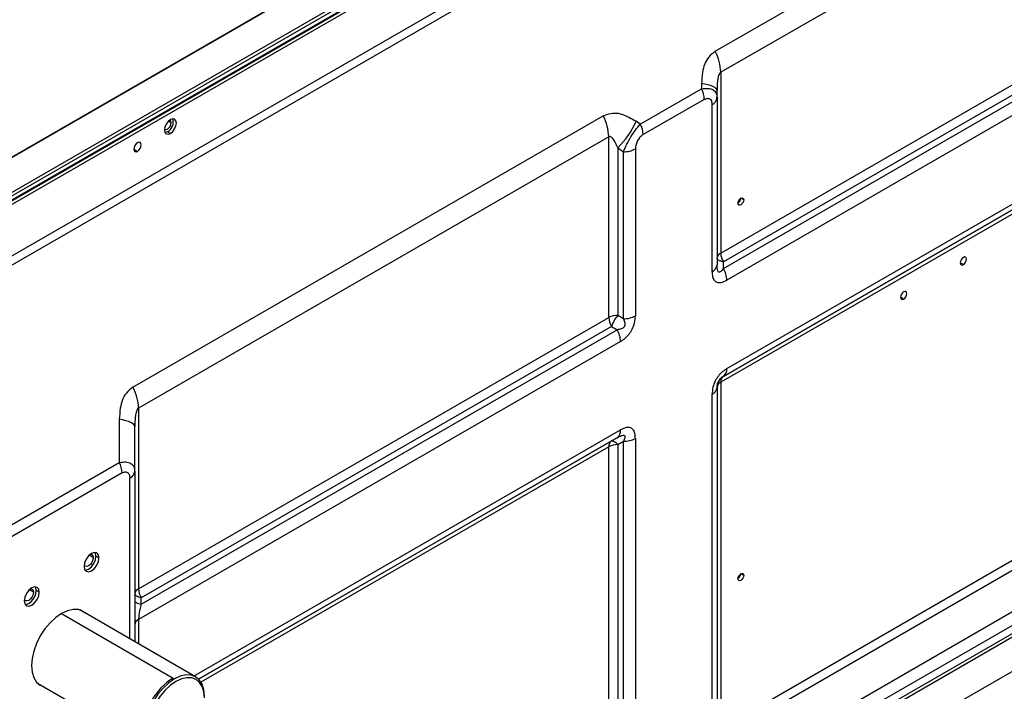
# Model space of a CAD drawing. Header units: millimetres. Extents: x 0 to 1118, y 0 to 864.
# Tile 215 of 256: x 922 to 960, y 685 to 712. Entities that reach past the tile are written whole.
import ezdxf

# ---------------------------------------------------------------- set-up
doc = ezdxf.new("R2010")
doc.units = ezdxf.units.MM

msp = doc.modelspace()

# ---------------------------------------------------------------- linework, layer by layer
at = {"color": 7, "linetype": 'Continuous', "lineweight": 25}
for p, q in [((1037.6025, 773.3956), (868.5709, 675.8158)), ((868.5876, 675.8142), (1037.6191, 773.394)), ((868.7075, 674.1665), (1039.8839, 772.9846)), ((1039.9428, 772.8825), (868.7664, 674.0645)), ((1038.8114, 772.7057), (869.7799, 675.1258)), ((869.8285, 674.8376), (1038.86, 772.4174)), ((869.8388, 675.0238), (1038.8704, 772.6036)), ((869.8388, 674.8605), (1038.8704, 772.4403)), ((870.5953, 673.0832), (1038.1139, 769.7897)), ((1038.1966, 769.4795), (870.678, 672.7731)), ((949.0361, 710.4247), (965.8316, 720.1205)), ((966.0522, 719.2934), (949.2567, 709.5975)), ((949.2567, 702.456), (966.0522, 712.1518)), ((966.1558, 711.8034), (949.3602, 702.1075)), ((949.3602, 701.849), (966.3796, 711.6741)), ((966.5177, 711.2095), (949.4983, 701.3844)), ((949.2567, 709.5975), (949.2567, 702.456)), ((946.0831, 707.5461), (948.4991, 708.9408)), ((948.4991, 709.1538), (948.4991, 708.9408)), ((949.1011, 708.9048), (949.1125, 708.9938)), ((949.1102, 708.5876), (949.1102, 708.8709)), ((948.6094, 708.5272), (946.1934, 707.1325)), ((949.1071, 708.5502), (949.1054, 708.6104)), ((949.1102, 708.5876), (949.1102, 701.9934)), ((948.915, 701.7213), (948.915, 708.3155)), ((926.0551, 697.158), (944.6184, 707.8744)), ((949.4983, 697.8888), (966.5177, 707.7138)), ((946.0831, 707.5461), (945.9148, 707.6619)), ((966.3796, 707.4086), (949.3602, 697.5835)), ((922.087, 665.1001), (995.1075, 707.2539)), ((922.2048, 665.032), (995.2254, 707.1859)), ((944.839, 707.0472), (926.2757, 696.3309)), ((927.4162, 707.2486), (927.534, 707.1806)), ((944.839, 699.9057), (944.839, 707.0472)), ((966.0522, 707.0505), (949.2567, 697.3546)), ((949.3602, 697.5835), (966.1558, 707.2794)), ((945.1925, 706.6093), (945.4164, 706.4552)), ((945.1925, 706.6093), (945.1925, 699.9903)), ((945.8878, 706.5679), (945.8878, 699.9737)), ((945.4164, 699.861), (945.4164, 706.4552)), ((995.5789, 706.0291), (921.8513, 663.467)), ((926.3793, 668.4412), (990.5391, 705.4799)), ((990.6772, 705.0152), (926.5173, 667.9765)), ((949.1139, 701.8963), (949.1074, 701.9619)), ((949.1157, 701.9205), (949.1102, 701.9934)), ((949.3602, 701.849), (949.3602, 702.1075)), ((945.4164, 699.861), (945.1925, 699.9903)), ((926.2757, 689.1894), (944.839, 699.9057)), ((944.9425, 699.5572), (926.3793, 688.8409)), ((944.9425, 699.5572), (945.1664, 699.428)), ((926.3793, 688.5824), (945.1664, 699.428)), ((945.3045, 698.9634), (926.2757, 687.9783)), ((949.2567, 697.3546), (949.2567, 683.6755)), ((949.3602, 697.5835), (949.3602, 697.5835)), ((948.915, 682.6618), (948.915, 696.8784)), ((949.1102, 697.1505), (949.1102, 683.213)), ((926.2757, 696.3309), (926.2757, 689.1894)), ((925.5182, 695.8871), (925.5182, 694.1829)), ((926.1201, 695.6382), (926.1315, 695.7272)), ((926.1293, 693.8297), (926.1293, 695.6043)), ((945.1664, 695.1625), (928.647, 685.626)), ((945.1664, 695.1625), (944.9425, 695.0332)), ((945.1925, 694.8889), (945.4164, 695.0181)), ((945.1925, 694.8889), (945.1925, 681.2098)), ((945.196, 695.183), (945.2548, 695.2091)), ((945.4164, 681.0806), (945.4164, 695.0181)), ((945.8878, 695.1309), (945.8878, 680.9143)), ((944.839, 681.1253), (944.839, 694.8043)), ((920.7451, 691.4275), (925.5182, 694.1829)), ((925.6285, 693.7693), (920.8554, 691.0139)), ((926.126, 693.786), (926.1244, 693.8527)), ((926.1293, 693.8297), (926.1293, 687.1019)), ((949.2567, 683.6755), (966.0522, 693.3714)), ((966.1558, 693.0229), (949.3602, 683.3271)), ((924.715, 690.4165), (924.5972, 690.4845)), ((922.358, 689.0558), (922.2402, 689.1238)), ((926.3793, 688.5824), (926.3793, 688.8409)), ((928.5299, 685.716), (923.9573, 688.3557)), ((924.0755, 688.2875), (924.0225, 688.3326)), ((922.2908, 685.4689), (926.8634, 682.8292)), ((922.3435, 685.424), (922.4089, 685.4007))]:
    msp.add_line(p, q, dxfattribs=at)
at = {"color": 8, "linetype": 'Continuous', "lineweight": 25}
for p, q in [((927.5635, 707.6058), (927.4582, 707.6666)), ((926.0904, 706.556), (926.2377, 706.471)), ((950.165, 704.5532), (950.053, 704.6178)), ((958.833, 701.9973), (958.7092, 702.0687)), ((956.4759, 700.6366), (956.3522, 700.708)), ((928.4711, 685.75), (945.3045, 695.4677)), ((928.647, 685.626), (944.9425, 695.0332)), ((944.839, 694.8043), (928.7387, 685.5098)), ((925.934, 687.2146), (925.934, 693.5576)), ((924.4911, 690.4233), (924.3289, 690.517)), ((950.165, 689.7194), (950.053, 689.784)), ((922.1341, 689.0626), (921.9719, 689.1563)), ((923.2302, 688.2119), (927.6378, 685.6675)), ((926.2757, 687.9783), (926.2757, 687.0173))]:
    msp.add_line(p, q, dxfattribs=at)
at = {"color": 7, "linetype": 'Continuous', "lineweight": 25, "flags": 128}
for points in [[(949.1102, 708.8709), (949.0999, 708.9128), (949.0689, 708.954), (949.0179, 708.994), (948.9475, 709.032), (948.859, 709.0675), (948.7536, 709.1), (948.633, 709.1289), (948.4991, 709.1538)], [(927.534, 707.7249), (927.4438, 707.6521), (927.3674, 707.549), (927.3163, 707.4312), (927.2983, 707.3167), (927.3163, 707.2229), (927.3674, 707.1641), (927.4438, 707.1492), (927.534, 707.1806)], [(927.5635, 707.6058), (927.5523, 707.6644), (927.5204, 707.7012), (927.5067, 707.7073)], [(927.534, 707.1806), (927.6242, 707.2533), (927.7007, 707.3565), (927.7518, 707.4743), (927.7698, 707.5888), (927.7518, 707.6826), (927.7007, 707.7414), (927.6242, 707.7563), (927.534, 707.7249)], [(927.2999, 707.3492), (927.312, 707.3403), (927.3598, 707.3311), (927.4162, 707.3507), (927.4726, 707.3962), (927.5204, 707.4606), (927.5523, 707.5342), (927.5635, 707.6058)], [(927.4162, 707.2486), (927.326, 707.2172), (927.3192, 707.2167)], [(926.2377, 706.8112), (926.1813, 706.7657), (926.1335, 706.7013), (926.1016, 706.6276), (926.0904, 706.5561), (926.1016, 706.4974), (926.1335, 706.4607), (926.1813, 706.4514), (926.2377, 706.471)], [(926.2377, 706.471), (926.2941, 706.5165), (926.3419, 706.581), (926.3738, 706.6546), (926.385, 706.7262), (926.3738, 706.7848), (926.3419, 706.8215), (926.2941, 706.8308), (926.2377, 706.8112)], [(949.9411, 704.4239), (949.9496, 704.4783), (949.9739, 704.5343), (950.0102, 704.5833), (950.053, 704.6178), (950.0959, 704.6327), (950.1322, 704.6257), (950.1565, 704.5977), (950.165, 704.5532)], [(950.165, 704.5532), (950.1565, 704.4988), (950.1322, 704.4428), (950.0959, 704.3938), (950.053, 704.3593), (950.0102, 704.3444), (949.9739, 704.3514), (949.9496, 704.3794), (949.9411, 704.4239)], [(958.833, 702.2831), (958.7856, 702.2449), (958.7455, 702.1907), (958.7186, 702.1289), (958.7092, 702.0687), (958.7186, 702.0195), (958.7455, 701.9886), (958.7856, 701.9808), (958.833, 701.9973)], [(958.833, 701.9973), (958.8803, 702.0355), (958.9205, 702.0897), (958.9473, 702.1515), (958.9567, 702.2116), (958.9473, 702.2609), (958.9205, 702.2917), (958.8803, 702.2995), (958.833, 702.2831)], [(949.3602, 702.1075), (949.3059, 702.1196), (949.2567, 702.134), (949.2136, 702.1504), (949.1772, 702.1685), (949.1483, 702.1881), (949.1273, 702.2087), (949.1145, 702.2301), (949.1102, 702.2519)], [(956.4759, 700.9224), (956.4286, 700.8842), (956.3884, 700.83), (956.3616, 700.7682), (956.3522, 700.7081), (956.3616, 700.6588), (956.3884, 700.6279), (956.4286, 700.6201), (956.4759, 700.6366)], [(956.4759, 700.6366), (956.5233, 700.6748), (956.5634, 700.729), (956.5903, 700.7908), (956.5997, 700.8509), (956.5903, 700.9002), (956.5634, 700.9311), (956.5233, 700.9389), (956.4759, 700.9224)], [(926.1293, 695.6043), (926.1189, 695.6461), (926.0879, 695.6874), (926.0369, 695.7273), (925.9666, 695.7654), (925.878, 695.8009), (925.7726, 695.8333), (925.6521, 695.8622), (925.5182, 695.8871)], [(944.9425, 695.0332), (944.9635, 695.0404), (944.9884, 695.0401), (945.0168, 695.0322), (945.0482, 695.0169), (945.0821, 694.9945), (945.1178, 694.9653), (945.1549, 694.9299), (945.1925, 694.8889)], [(924.715, 690.4165), (924.6926, 690.5337), (924.6288, 690.6073), (924.5332, 690.6258), (924.4204, 690.5866), (924.3077, 690.4956), (924.2121, 690.3667), (924.1482, 690.2195), (924.1258, 690.0763)], [(924.5972, 690.4845), (924.5748, 690.6018), (924.5613, 690.6265)], [(924.1258, 690.0763), (924.1482, 689.9591), (924.2121, 689.8856), (924.3077, 689.867), (924.4204, 689.9062), (924.5332, 689.9972), (924.6288, 690.1261), (924.6926, 690.2733), (924.715, 690.4165)], [(924.4911, 690.4233), (924.4768, 690.3317), (924.4359, 690.2374), (924.3747, 690.1549), (924.3026, 690.0967), (924.2304, 690.0716), (924.1692, 690.0835), (924.1291, 690.129)], [(924.1617, 689.9343), (924.1898, 689.935), (924.3026, 689.9742), (924.4153, 690.0652), (924.5109, 690.1941), (924.5748, 690.3414), (924.5972, 690.4845)], [(924.3764, 690.5574), (924.4359, 690.5454), (924.4768, 690.4983), (924.4911, 690.4233)], [(949.9411, 689.5901), (949.9496, 689.6445), (949.9739, 689.7005), (950.0102, 689.7494), (950.053, 689.784), (950.0959, 689.7989), (950.1322, 689.7919), (950.1565, 689.7639), (950.165, 689.7194)], [(950.165, 689.7194), (950.1565, 689.665), (950.1322, 689.609), (950.0959, 689.56), (950.053, 689.5254), (950.0102, 689.5106), (949.9739, 689.5176), (949.9496, 689.5455), (949.9411, 689.5901)], [(922.358, 689.0558), (922.3356, 689.1731), (922.2717, 689.2466), (922.1761, 689.2651), (922.0634, 689.226), (921.9506, 689.135), (921.8551, 689.006), (921.7912, 688.8588), (921.7688, 688.7156)], [(921.7688, 688.7156), (921.7912, 688.5984), (921.8551, 688.5249), (921.9506, 688.5063), (922.0634, 688.5455), (922.1761, 688.6365), (922.2717, 688.7654), (922.3356, 688.9127), (922.358, 689.0558)], [(922.1341, 689.0626), (922.1198, 688.971), (922.0789, 688.8768), (922.0177, 688.7942), (921.9455, 688.736), (921.8734, 688.7109), (921.8122, 688.7228), (921.7721, 688.7683)], [(921.8047, 688.5736), (921.8328, 688.5743), (921.9455, 688.6135), (922.0583, 688.7045), (922.1539, 688.8335), (922.2177, 688.9807), (922.2402, 689.1238)], [(922.0194, 689.1967), (922.0789, 689.1847), (922.1198, 689.1377), (922.1341, 689.0626)], [(922.2402, 689.1238), (922.2177, 689.2411), (922.2043, 689.2659)], [(926.3793, 688.8409), (926.3249, 688.853), (926.2757, 688.8674), (926.2326, 688.8838), (926.1962, 688.9019), (926.1673, 688.9215), (926.1463, 688.9421), (926.1335, 688.9635), (926.1293, 688.9853)], [(924.1933, 688.2195), (924.0836, 688.3021), (923.9032, 688.3689), (923.6974, 688.3771), (923.4741, 688.3264), (923.2419, 688.2188), (923.0097, 688.0583), (922.7864, 687.8512), (922.5806, 687.6054), (922.4002, 687.3303), (922.2522, 687.0366), (922.1422, 686.7354), (922.0745, 686.4385), (922.0516, 686.1571)], [(922.0516, 686.1571), (922.0745, 685.9022), (922.1422, 685.6834), (922.2522, 685.5093), (922.4002, 685.3865), (922.5268, 685.3326)], [(928.8752, 684.9529), (928.8525, 685.2053), (928.7855, 685.4219), (928.6766, 685.5943), (928.53, 685.716), (928.3514, 685.7821), (928.1477, 685.7902), (927.9266, 685.7401), (927.6967, 685.6335), (927.4668, 685.4746), (927.2457, 685.2695), (927.0419, 685.0262), (926.8633, 684.7538), (926.7168, 684.463), (926.6079, 684.1648), (926.5408, 683.8708), (926.5182, 683.5922)], [(928.8752, 684.8849), (928.8537, 685.1247), (928.79, 685.3304), (928.6865, 685.4942), (928.5473, 685.6098), (928.3776, 685.6726), (928.1841, 685.6803), (927.974, 685.6327), (927.7556, 685.5314), (927.5372, 685.3805), (927.3272, 685.1857), (927.1336, 684.9545), (926.9639, 684.6957), (926.8247, 684.4194), (926.7212, 684.1362), (926.6575, 683.8569), (926.636, 683.5922)]]:
    msp.add_lwpolyline(points, dxfattribs=at)
at = {"color": 7, "linetype": 'Continuous', "lineweight": 25}
for centre, radius, start, end in [((947.3901, 709.5427), 1.8674, 1.68075, 28.18229), ((947.6761, 708.4998), 0.9337, 1.68075, 28.18229), ((948.7766, 708.6209), 0.3353, 294.37466, 354.3052), ((927.2186, 707.6316), 0.431, 297.29234, 16.88029), ((942.9724, 706.9925), 1.8674, 1.68075, 28.18229), ((942.8299, 709.0045), 3.3644, 314.60808, 336.48041), ((945.2601, 707.1051), 0.9337, 1.68075, 28.18229), ((945.4356, 707.417), 0.9619, 268.8559, 298.04024), ((949.8011, 704.634), 0.2467, 304.61534, 355.39004), ((949.3605, 702.2269), 0.2515, 114.37465, 174.30521), ((949.9777, 702.4806), 0.7214, 181.9565, 211.14373), ((948.7766, 702.0267), 0.3353, 294.37466, 354.3052), ((948.537, 701.3516), 0.9619, 1.9565, 31.14373), ((945.1781, 699.2689), 0.7215, 88.8559, 118.04024), ((946.2569, 699.0871), 1.3959, 139.68312, 160.31688), ((945.4356, 700.8227), 0.9619, 268.8559, 298.04024), ((945.56, 699.9303), 0.7214, 181.9565, 211.14373), ((944.3432, 698.9305), 0.9619, 1.9565, 31.14373), ((949.1645, 697.8559), 0.3354, 305.69804, 5.62038), ((949.6102, 697.1505), 0.5, 120, 180), ((949.3605, 697.1256), 0.2515, 114.37466, 174.3052), ((949.507, 697.3792), 0.2515, 125.69804, 185.62038), ((924.4091, 696.2761), 1.8674, 1.68075, 28.18229), ((948.7766, 697.1838), 0.3353, 294.37466, 354.3052), ((944.9707, 695.4349), 0.3354, 305.69804, 5.62038), ((945.0893, 694.829), 0.2515, 125.69804, 185.62038), ((945.1781, 694.1676), 0.7215, 88.8559, 118.04024), ((945.4356, 695.9799), 0.9619, 268.8559, 298.04024), ((924.6952, 693.7419), 0.9337, 1.68075, 28.18229), ((925.7956, 693.863), 0.3353, 294.37466, 354.3052), ((949.8011, 689.8002), 0.2467, 304.61534, 355.39004), ((926.3795, 688.9603), 0.2515, 114.37466, 174.3052), ((926.9967, 689.214), 0.7214, 181.9565, 211.14373), ((926.3795, 687.7492), 0.2515, 114.37466, 174.3052), ((929.0179, 683.5098), 2.5613, 122.60548, 177.39452)]:
    msp.add_arc(centre, radius, start, end, dxfattribs=at)
for points, knots in [([(949.0361, 710.4247), (948.946, 710.3525), (948.7793, 710.2191), (948.6071, 709.9275), (948.5248, 709.5659), (948.5083, 709.3005), (948.4991, 709.1538)], [0, 0, 0, 0, 0.260101, 0.4809116, 0.7131258, 1, 1, 1, 1]), ([(949.2567, 709.5975), (949.2479, 709.5908), (949.2309, 709.5779), (949.1996, 709.5356), (949.1715, 709.4644), (949.1449, 709.3601), (949.1153, 709.159), (949.1124, 708.9934), (949.1102, 708.8709)], [0, 0, 0, 0, 0.049162, 0.0950867, 0.2110851, 0.3376602, 0.5100469, 1, 1, 1, 1]), ([(948.4991, 708.9408), (948.5907, 708.9528), (948.768, 708.9762), (948.9632, 708.9151), (949.0883, 708.7868), (949.1028, 708.6553), (949.1102, 708.5876)], [0, 0, 0, 0, 0.2593049, 0.5019847, 0.7437804, 1, 1, 1, 1]), ([(948.6094, 708.5272), (948.6509, 708.5455), (948.7111, 708.5719), (948.7804, 708.5654), (948.8393, 708.5394), (948.9007, 708.4666), (948.9099, 708.3686), (948.915, 708.3155)], [0, 0, 0, 0, 0.2454824, 0.3558764, 0.4709284, 0.7129372, 1, 1, 1, 1]), ([(944.6184, 707.8744), (944.7174, 707.9115), (944.9041, 707.9813), (945.1717, 707.995), (945.4101, 707.9277), (945.6461, 707.8152), (945.8181, 707.717), (945.9148, 707.6619)], [0, 0, 0, 0, 0.24246232, 0.45720359, 0.59429663, 0.77195428, 1, 1, 1, 1]), ([(945.4164, 706.4552), (945.4571, 706.553), (945.5353, 706.7409), (945.7018, 707.0405), (945.8897, 707.3202), (946.0177, 707.4697), (946.0831, 707.5461)], [0, 0, 0, 0, 0.265724, 0.5107362, 0.7502655, 1, 1, 1, 1]), ([(945.1925, 706.6093), (945.1494, 706.7102), (945.0928, 706.8426), (945.0036, 706.9741), (944.95, 707.028), (944.9056, 707.0565), (944.866, 707.058), (944.8482, 707.0509), (944.839, 707.0472)], [0, 0, 0, 0, 0.5084086, 0.6664034, 0.7880514, 0.9049586, 0.9509298, 1, 1, 1, 1]), ([(946.1934, 707.1325), (946.151, 707.1018), (946.0894, 707.0573), (946.0189, 706.9689), (945.9601, 706.8742), (945.9029, 706.7322), (945.8931, 706.6255), (945.8878, 706.5679)], [0, 0, 0, 0, 0.2507601, 0.3645541, 0.4805866, 0.7194298, 1, 1, 1, 1]), ([(948.915, 701.7213), (948.9186, 701.6528), (948.9256, 701.5217), (948.9912, 701.3742), (949.106, 701.2855), (949.2818, 701.2775), (949.4228, 701.3471), (949.4983, 701.3844)], [0, 0, 0, 0, 0.1964277, 0.3762728, 0.5481735, 0.7578623, 1, 1, 1, 1]), ([(945.3045, 698.9634), (945.3656, 699.0028), (945.4826, 699.0784), (945.6431, 699.2469), (945.7774, 699.457), (945.8721, 699.7147), (945.8823, 699.8834), (945.8878, 699.9737)], [0, 0, 0, 0, 0.1964278, 0.3762728, 0.5481735, 0.7578623, 1, 1, 1, 1]), ([(945.4164, 699.861), (945.4403, 699.809), (945.4746, 699.7343), (945.4787, 699.6309), (945.4662, 699.5781), (945.449, 699.5435), (945.4247, 699.5141), (945.3848, 699.4818), (945.2974, 699.4402), (945.2202, 699.433), (945.1664, 699.428)], [0, 0, 0, 0, 0.2800947, 0.4025534, 0.4591688, 0.5121779, 0.5640137, 0.6198065, 0.7349016, 1, 1, 1, 1]), ([(949.4983, 697.8888), (949.4372, 697.8493), (949.3202, 697.7737), (949.1597, 697.6053), (949.0254, 697.3951), (948.9306, 697.1374), (948.9204, 696.9688), (948.915, 696.8784)], [0, 0, 0, 0, 0.1964277, 0.3762728, 0.5481734, 0.7578623, 1, 1, 1, 1]), ([(949.1102, 697.1505), (949.1119, 697.1878), (949.1142, 697.2414), (949.1411, 697.3268), (949.1626, 697.3744), (949.1812, 697.4082), (949.2018, 697.4398), (949.2312, 697.4782), (949.2879, 697.5375), (949.3305, 697.5646), (949.3602, 697.5835)], [0, 0, 0, 0, 0.2800946, 0.4025533, 0.4591687, 0.5121778, 0.5640136, 0.6198064, 0.7349016, 1, 1, 1, 1]), ([(926.0551, 697.158), (925.965, 697.0859), (925.7983, 696.9525), (925.6261, 696.6609), (925.5438, 696.2993), (925.5273, 696.0338), (925.5182, 695.8871)], [0, 0, 0, 0, 0.260101, 0.4809116, 0.7131258, 1, 1, 1, 1]), ([(926.2757, 696.3309), (926.2669, 696.3242), (926.2499, 696.3112), (926.2186, 696.2689), (926.1905, 696.1978), (926.1639, 696.0934), (926.1344, 695.8924), (926.1314, 695.7268), (926.1293, 695.6043)], [0, 0, 0, 0, 0.049162, 0.0950867, 0.2110851, 0.3376602, 0.5100468, 1, 1, 1, 1]), ([(945.8878, 695.1309), (945.8842, 695.1993), (945.8772, 695.3304), (945.8116, 695.4779), (945.6968, 695.5666), (945.5209, 695.5746), (945.38, 695.505), (945.3045, 695.4677)], [0, 0, 0, 0, 0.1964277, 0.3762728, 0.5481734, 0.7578623, 1, 1, 1, 1]), ([(945.1664, 695.1625), (945.2234, 695.1935), (945.3052, 695.2381), (945.3968, 695.2599), (945.4363, 695.2579), (945.4576, 695.2487), (945.471, 695.2326), (945.479, 695.2033), (945.4713, 695.1334), (945.439, 695.0655), (945.4164, 695.0181)], [0, 0, 0, 0, 0.2800947, 0.4025534, 0.4591688, 0.5121779, 0.5640137, 0.6198065, 0.7349016, 1, 1, 1, 1]), ([(925.5182, 694.1829), (925.6097, 694.1949), (925.787, 694.2182), (925.9823, 694.1572), (926.1074, 694.0289), (926.1218, 693.8974), (926.1293, 693.8297)], [0, 0, 0, 0, 0.2593049, 0.5019847, 0.7437804, 1, 1, 1, 1]), ([(925.6285, 693.7693), (925.67, 693.7876), (925.7302, 693.814), (925.7994, 693.8075), (925.8583, 693.7815), (925.9197, 693.7087), (925.929, 693.6107), (925.934, 693.5576)], [0, 0, 0, 0, 0.24548242, 0.35587644, 0.47092836, 0.71293724, 1, 1, 1, 1]), ([(926.1334, 688.7107), (926.1322, 688.638), (926.1298, 688.4906), (926.1292, 688.2739), (926.1293, 688.1398), (926.1293, 688.0869)], [0, 0, 0, 0, 0.3709459, 0.75209531, 1, 1, 1, 1]), ([(926.3793, 688.5824), (926.3631, 688.5129), (926.3368, 688.3994), (926.2954, 688.2411), (926.288, 688.103), (926.2802, 688.0236), (926.2757, 687.9783)], [0, 0, 0, 0, 0.3620792, 0.5911611, 0.7666904, 1, 1, 1, 1])]:
    msp.add_open_spline(points, degree=3, knots=knots, dxfattribs=at)
at = {"color": 8, "linetype": 'Continuous', "lineweight": 25}
msp.add_open_spline([(949.3602, 701.849), (949.3288, 701.8033), (949.2836, 701.7375), (949.223, 701.6979), (949.1925, 701.6947), (949.1726, 701.7031), (949.1555, 701.7213), (949.1371, 701.7567), (949.1188, 701.822), (949.1168, 701.8845), (949.1157, 701.9205)], degree=3, knots=[0, 0, 0, 0, 0.3141536, 0.4515031, 0.5150029, 0.5744578, 0.6325968, 0.6951738, 0.8242644, 1, 1, 1, 1], dxfattribs=at)
at = {"color": 7, "linetype": 'Continuous', "lineweight": 25}
msp.add_open_spline([(926.1293, 688.7268), (926.1326, 688.7122), (926.1392, 688.6831), (926.1919, 688.6426), (926.2708, 688.6071), (926.3431, 688.5906), (926.3793, 688.5824)], degree=3, dxfattribs=at)

doc.saveas('drawing.dxf')
